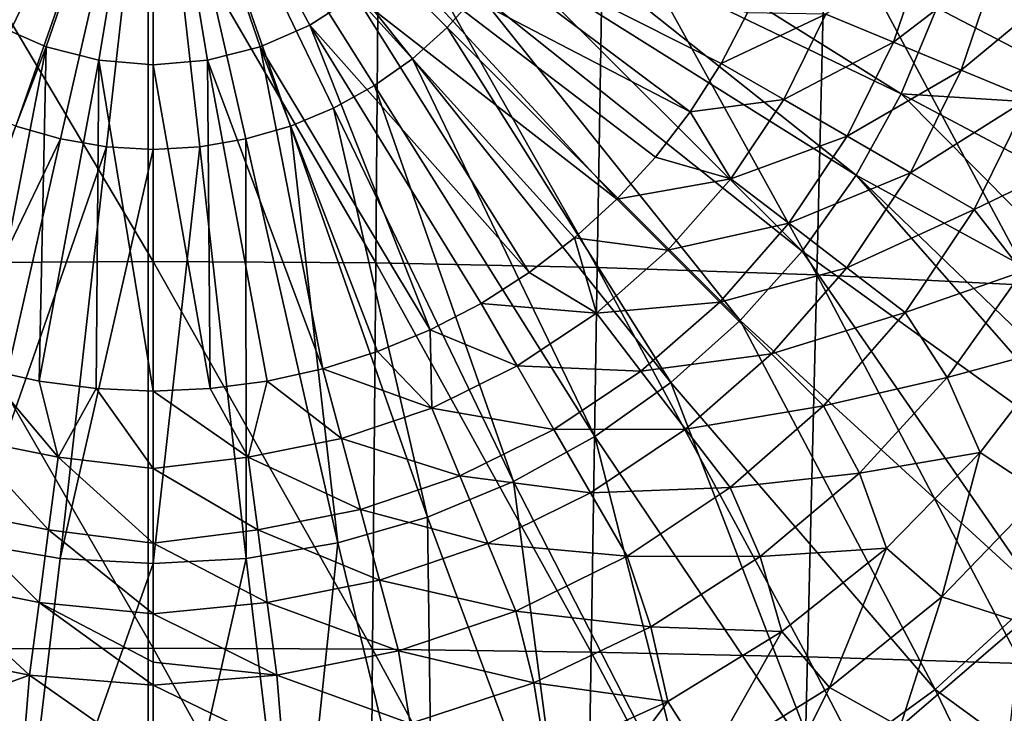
# Model space of a CAD drawing. Header units: metres. Extents: x -109 to 109, y -144 to 54.
# Tile 97 of 150: x -1.02 to 6.53, y -33.41 to -28.09. Entities that reach past the tile are written whole.
import ezdxf

# ---------------------------------------------------------------- set-up
doc = ezdxf.new("R2010")
doc.units = ezdxf.units.M
doc.layers.add('solid_20062313_XXX', color=7, linetype='CONTINUOUS')

msp = doc.modelspace()

# ---------------------------------------------------------------- linework, layer by layer
at = {"layer": 'solid_20062313_XXX'}
for points in [[(-0.037755, -34.693718, -19.326387), (-18.923677, -20.625799, -19.320473), (-14.15034, -20.625799, -19.350346)], [(-18.923677, -35.040936, -19.255531), (-18.923677, -20.625799, -19.320473), (-0.037755, -34.693718, -19.326387)], [(-0.037755, -34.693718, -19.326387), (-14.15034, -20.625799, -19.350346), (-0.037755, -20.625799, -19.388235)], [(18.848169, -35.316036, -19.253569), (-0.037755, -20.625799, -19.388235), (14.15034, -20.625799, -19.350346)], [(-0.037755, -34.693718, -19.326387), (-0.037755, -20.625799, -19.388235), (18.848169, -35.316036, -19.253569)], [(-2.256223, -28.14957, 71.732132), (-2.494653, -27.882767, 71.731995), (0, -25.893261, 71.899986)], [(-1.989419, -28.388, 71.732254), (-2.256223, -28.14957, 71.732132), (0, -25.893261, 71.899986)], [(-1.697598, -28.59506, 71.732361), (-1.989419, -28.388, 71.732254), (0, -25.893261, 71.899986)], [(-1.384428, -28.768143, 71.732452), (-1.697598, -28.59506, 71.732361), (0, -25.893261, 71.899986)], [(-1.551338, -27.902159, 69.896255), (-1.202116, -28.130316, 69.896255), (0, -25.909, 70.009155)], [(-1.053848, -28.905073, 71.732521), (-1.384428, -28.768143, 71.732452), (0, -25.893261, 71.899986)], [(-1.202116, -28.130316, 69.896255), (-0.820104, -28.297882, 69.896255), (0, -25.909, 70.009155)], [(-0.710016, -29.004129, 71.732574), (-1.053848, -28.905073, 71.732521), (0, -25.893261, 71.899986)], [(-0.820104, -28.297882, 69.896255), (-0.415722, -28.400286, 69.896255), (0, -25.909, 70.009155)], [(-0.357254, -29.064066, 71.732605), (-0.710016, -29.004129, 71.732574), (0, -25.893261, 71.899986)], [(-0.415722, -28.400286, 69.896255), (0, -28.434734, 69.896255), (0, -25.909, 70.009155)], [(-0.357254, -29.064066, 71.732605), (0, -25.893261, 71.899986), (0, -29.084129, 71.73262)], [(0.357254, -29.064066, 71.732605), (0, -29.084129, 71.73262), (0, -25.893261, 71.899986)], [(0.710016, -29.004129, 71.732574), (0.357254, -29.064066, 71.732605), (0, -25.893261, 71.899986)], [(1.053848, -28.905073, 71.732521), (0.710016, -29.004129, 71.732574), (0, -25.893261, 71.899986)], [(1.384428, -28.768143, 71.732452), (1.053848, -28.905073, 71.732521), (0, -25.893261, 71.899986)], [(1.697598, -28.59506, 71.732361), (1.384428, -28.768143, 71.732452), (0, -25.893261, 71.899986)], [(1.989419, -28.388, 71.732254), (1.697598, -28.59506, 71.732361), (0, -25.893261, 71.899986)], [(2.256223, -28.14957, 71.732132), (1.989419, -28.388, 71.732254), (0, -25.893261, 71.899986)], [(2.494653, -27.882767, 71.731995), (2.256223, -28.14957, 71.732132), (0, -25.893261, 71.899986)], [(0.415722, -28.400286, 69.896255), (0, -25.909, 70.009155), (0, -28.434734, 69.896255)], [(0.820104, -28.297882, 69.896255), (0, -25.909, 70.009155), (0.415722, -28.400286, 69.896255)], [(1.202116, -28.130316, 69.896255), (0, -25.909, 70.009155), (0.820104, -28.297882, 69.896255)], [(1.551338, -27.902159, 69.896255), (0, -25.909, 70.009155), (1.202116, -28.130316, 69.896255)], [(3.011725, -26.947197, 71.731506), (5.740091, -28.657896, 71.221764), (2.874794, -27.277777, 71.731674)], [(3.011725, -26.947197, 71.731506), (6.0135, -27.997829, 71.22142), (5.740091, -28.657896, 71.221764)], [(0, -27.014574, 79.205498), (-1.732356, -27.030712, 79.146629), (0, -29.943806, 79.904045)], [(-1.732356, -27.030712, 79.146629), (-1.707951, -29.955463, 79.846725), (0, -29.943806, 79.904045)], [(0, -27.014574, 79.205498), (0, -29.943806, 79.904045), (1.707951, -29.955463, 79.846725)], [(1.732356, -27.030712, 79.146629), (0, -27.014574, 79.205498), (1.707951, -29.955463, 79.846725)], [(1.732356, -27.030712, 79.146629), (1.707951, -29.955463, 79.846725), (3.407902, -29.990379, 79.675034)], [(3.456124, -27.079035, 78.97036), (1.732356, -27.030712, 79.146629), (3.407902, -29.990379, 79.675034)], [(3.456124, -27.079035, 78.97036), (3.407902, -29.990379, 79.675034), (5.091859, -30.048376, 79.389832)], [(5.162722, -27.159286, 78.677597), (3.456124, -27.079035, 78.97036), (5.091859, -30.048376, 79.389832)], [(5.162722, -27.159286, 78.677597), (5.091859, -30.048376, 79.389832), (6.75187, -30.12916, 78.992577)], [(6.84361, -27.271027, 78.269958), (5.162722, -27.159286, 78.677597), (6.75187, -30.12916, 78.992577)], [(2.11446, -27.290445, 69.896255), (1.858243, -27.619633, 69.896255), (4.121416, -28.794846, 69.558464)], [(2.11446, -27.290445, 69.896255), (4.121416, -28.794846, 69.558464), (4.35725, -28.42466, 69.558464)], [(2.11446, -27.290445, 69.896255), (4.35725, -28.42466, 69.558464), (4.559924, -28.035328, 69.558464)], [(2.874794, -27.277777, 71.731674), (5.394497, -29.283201, 71.222092), (2.701711, -27.590946, 71.731842)], [(2.874794, -27.277777, 71.731674), (5.740091, -28.657896, 71.221764), (5.394497, -29.283201, 71.222092)], [(5.161129, -28.04681, 69.45488), (5.680357, -28.261881, 69.351105), (5.938874, -27.500317, 69.351105)], [(5.938874, -27.500317, 69.351105), (5.680357, -28.261881, 69.351105), (6.481939, -27.64583, 69.248489)], [(1.858243, -27.619633, 69.896255), (1.551338, -27.902159, 69.896255), (3.55768, -29.466681, 69.558464)], [(1.858243, -27.619633, 69.896255), (3.55768, -29.466681, 69.558464), (3.854214, -29.14307, 69.558464)], [(1.858243, -27.619633, 69.896255), (3.854214, -29.14307, 69.558464), (4.121416, -28.794846, 69.558464)], [(2.701711, -27.590946, 71.731842), (4.981064, -29.865881, 71.222389), (2.494653, -27.882767, 71.731995)], [(2.701711, -27.590946, 71.731842), (5.394497, -29.283201, 71.222092), (4.981064, -29.865881, 71.222389)], [(5.680357, -28.261881, 69.351105), (6.199783, -28.477034, 69.248489), (6.481939, -27.64583, 69.248489)], [(6.481939, -27.64583, 69.248489), (6.199783, -28.477034, 69.248489), (7.025229, -27.791405, 69.147163)], [(6.199783, -28.477034, 69.248489), (6.719424, -28.692276, 69.147163), (7.025229, -27.791405, 69.147163)], [(1.551338, -27.902159, 69.896255), (1.202116, -28.130316, 69.896255), (2.885846, -30.030416, 69.558464)], [(1.551338, -27.902159, 69.896255), (2.885846, -30.030416, 69.558464), (3.23407, -29.763214, 69.558464)], [(1.551338, -27.902159, 69.896255), (3.23407, -29.763214, 69.558464), (3.55768, -29.466681, 69.558464)], [(2.494653, -27.882767, 71.731995), (4.504992, -30.398605, 71.222672), (2.256223, -28.14957, 71.732132)], [(2.494653, -27.882767, 71.731995), (4.981064, -29.865881, 71.222389), (4.504992, -30.398605, 71.222672)], [(6.0135, -27.997829, 71.22142), (7.49461, -27.953478, 70.883736), (7.49461, -28.768412, 70.815186)], [(5.740091, -28.657896, 71.221764), (6.0135, -27.997829, 71.22142), (7.49461, -28.768412, 70.815186)], [(4.559924, -28.035328, 69.558464), (4.35725, -28.42466, 69.558464), (5.161129, -28.04681, 69.45488)], [(4.35725, -28.42466, 69.558464), (4.837934, -28.702183, 69.45488), (5.161129, -28.04681, 69.45488)], [(5.161129, -28.04681, 69.45488), (4.837934, -28.702183, 69.45488), (5.680357, -28.261881, 69.351105)], [(-1.202116, -28.130316, 69.896255), (-1.720813, -30.636894, 69.558464), (-0.820104, -28.297882, 69.896255)], [(1.202116, -28.130316, 69.896255), (0.820104, -28.297882, 69.896255), (2.126328, -30.468924, 69.558464)], [(1.202116, -28.130316, 69.896255), (2.126328, -30.468924, 69.558464), (2.51566, -30.266251, 69.558464)], [(1.202116, -28.130316, 69.896255), (2.51566, -30.266251, 69.558464), (2.885846, -30.030416, 69.558464)], [(2.256223, -28.14957, 71.732132), (3.972266, -30.874678, 71.222916), (1.989419, -28.388, 71.732254)], [(2.256223, -28.14957, 71.732132), (4.504992, -30.398605, 71.222672), (3.972266, -30.874678, 71.222916)], [(-0.820104, -28.297882, 69.896255), (-1.720813, -30.636894, 69.558464), (-1.302201, -30.768881, 69.558464)], [(-0.820104, -28.297882, 69.896255), (-1.302201, -30.768881, 69.558464), (-0.87368, -30.863884, 69.558464)], [(-0.820104, -28.297882, 69.896255), (-0.87368, -30.863884, 69.558464), (-0.415722, -28.400286, 69.896255)], [(0.820104, -28.297882, 69.896255), (0.415722, -28.400286, 69.896255), (1.302201, -30.768881, 69.558464)], [(0.820104, -28.297882, 69.896255), (1.302201, -30.768881, 69.558464), (1.720813, -30.636894, 69.558464)], [(0.820104, -28.297882, 69.896255), (1.720813, -30.636894, 69.558464), (2.126328, -30.468924, 69.558464)], [(4.837934, -28.702183, 69.45488), (5.324648, -28.983187, 69.351105), (5.680357, -28.261881, 69.351105)], [(5.680357, -28.261881, 69.351105), (5.324648, -28.983187, 69.351105), (6.199783, -28.477034, 69.248489)], [(-0.415722, -28.400286, 69.896255), (-0.87368, -30.863884, 69.558464), (-0.438508, -30.921171, 69.558464)], [(-0.415722, -28.400286, 69.896255), (-0.438508, -30.921171, 69.558464), (0, -30.94029, 69.558472)], [(-0.415722, -28.400286, 69.896255), (0, -30.94029, 69.558472), (0, -28.434734, 69.896255)], [(0.415722, -28.400286, 69.896255), (0, -28.434734, 69.896255), (0.438508, -30.921171, 69.558464)], [(0.415722, -28.400286, 69.896255), (0.438508, -30.921171, 69.558464), (0.87368, -30.863884, 69.558464)], [(0.415722, -28.400286, 69.896255), (0.87368, -30.863884, 69.558464), (1.302201, -30.768881, 69.558464)], [(1.989419, -28.388, 71.732254), (3.389587, -31.288111, 71.223129), (1.697598, -28.59506, 71.732361)], [(1.989419, -28.388, 71.732254), (3.972266, -30.874678, 71.222916), (3.389587, -31.288111, 71.223129)], [(0.438508, -30.921171, 69.558464), (0, -28.434734, 69.896255), (0, -30.94029, 69.558472)], [(4.35725, -28.42466, 69.558464), (4.121416, -28.794846, 69.558464), (4.837934, -28.702183, 69.45488)], [(5.324648, -28.983187, 69.351105), (5.811547, -29.264297, 69.248489), (6.199783, -28.477034, 69.248489)], [(6.199783, -28.477034, 69.248489), (5.811547, -29.264297, 69.248489), (6.719424, -28.692276, 69.147163)], [(1.697598, -28.59506, 71.732361), (2.764282, -31.633705, 71.223312), (1.384428, -28.768143, 71.732452)], [(1.697598, -28.59506, 71.732361), (3.389587, -31.288111, 71.223129), (2.764282, -31.633705, 71.223312)], [(4.121416, -28.794846, 69.558464), (4.431962, -29.309765, 69.45488), (4.837934, -28.702183, 69.45488)], [(4.837934, -28.702183, 69.45488), (4.431962, -29.309765, 69.45488), (5.324648, -28.983187, 69.351105)], [(5.394497, -29.283201, 71.222092), (5.740091, -28.657896, 71.221764), (7.49461, -30.428816, 70.604004)], [(5.740091, -28.657896, 71.221764), (7.49461, -28.768412, 70.815186), (7.49461, -29.58943, 70.722832)], [(5.740091, -28.657896, 71.221764), (7.49461, -29.58943, 70.722832), (7.49461, -30.428816, 70.604004)], [(5.811547, -29.264297, 69.248489), (6.298648, -29.545527, 69.147163), (6.719424, -28.692276, 69.147163)], [(6.719424, -28.692276, 69.147163), (6.298648, -29.545527, 69.147163), (7.137752, -29.141916, 69.047287)], [(1.384428, -28.768143, 71.732452), (2.104215, -31.907114, 71.223457), (1.053848, -28.905073, 71.732521)], [(1.384428, -28.768143, 71.732452), (2.764282, -31.633705, 71.223312), (2.104215, -31.907114, 71.223457)], [(4.121416, -28.794846, 69.558464), (3.854214, -29.14307, 69.558464), (4.431962, -29.309765, 69.45488)], [(-0.710016, -29.004129, 71.732574), (-2.104215, -31.907114, 71.223457), (-1.053848, -28.905073, 71.732521)], [(1.053848, -28.905073, 71.732521), (1.417685, -32.1049, 71.223557), (0.710016, -29.004129, 71.732574)], [(1.053848, -28.905073, 71.732521), (2.104215, -31.907114, 71.223457), (1.417685, -32.1049, 71.223557)], [(-0.710016, -29.004129, 71.732574), (-1.417685, -32.1049, 71.223557), (-2.104215, -31.907114, 71.223457)], [(-0.357254, -29.064066, 71.732605), (-1.417685, -32.1049, 71.223557), (-0.710016, -29.004129, 71.732574)], [(0.710016, -29.004129, 71.732574), (0.713328, -32.224575, 71.223618), (0.357254, -29.064066, 71.732605)], [(0.710016, -29.004129, 71.732574), (1.417685, -32.1049, 71.223557), (0.713328, -32.224575, 71.223618)], [(4.431962, -29.309765, 69.45488), (4.877833, -29.651894, 69.351105), (5.324648, -28.983187, 69.351105)], [(5.324648, -28.983187, 69.351105), (4.877833, -29.651894, 69.351105), (5.811547, -29.264297, 69.248489)], [(-0.357254, -29.064066, 71.732605), (-0.713328, -32.224575, 71.223618), (-1.417685, -32.1049, 71.223557)], [(-0.357254, -29.064066, 71.732605), (0, -29.084129, 71.73262), (-0.713328, -32.224575, 71.223618)], [(-0.713328, -32.224575, 71.223618), (0, -29.084129, 71.73262), (0, -32.264633, 71.22364)], [(0.357254, -29.064066, 71.732605), (0.713328, -32.224575, 71.223618), (0, -32.264633, 71.22364)], [(0.357254, -29.064066, 71.732605), (0, -32.264633, 71.22364), (0, -29.084129, 71.73262)], [(3.854214, -29.14307, 69.558464), (3.55768, -29.466681, 69.558464), (4.431962, -29.309765, 69.45488)], [(6.298648, -29.545527, 69.147163), (6.669644, -30.021797, 69.047287), (7.137752, -29.141916, 69.047287)], [(3.55768, -29.466681, 69.558464), (3.950157, -29.859158, 69.45488), (4.431962, -29.309765, 69.45488)], [(4.431962, -29.309765, 69.45488), (3.950157, -29.859158, 69.45488), (4.877833, -29.651894, 69.351105)], [(4.877833, -29.651894, 69.351105), (5.323874, -29.994152, 69.248489), (5.811547, -29.264297, 69.248489)], [(4.981064, -29.865881, 71.222389), (5.394497, -29.283201, 71.222092), (7.49461, -31.677576, 70.380898)], [(5.811547, -29.264297, 69.248489), (5.323874, -29.994152, 69.248489), (6.298648, -29.545527, 69.147163)], [(5.394497, -29.283201, 71.222092), (7.49461, -30.428816, 70.604004), (7.49461, -31.305262, 70.45327)], [(5.394497, -29.283201, 71.222092), (7.49461, -31.305262, 70.45327), (7.49461, -31.677576, 70.380898)], [(3.55768, -29.466681, 69.558464), (3.23407, -29.763214, 69.558464), (3.950157, -29.859158, 69.45488)], [(5.323874, -29.994152, 69.248489), (5.7701, -30.336554, 69.147163), (6.298648, -29.545527, 69.147163)], [(6.298648, -29.545527, 69.147163), (5.7701, -30.336554, 69.147163), (6.669644, -30.021797, 69.047287)], [(3.950157, -29.859158, 69.45488), (4.347557, -30.256557, 69.351105), (4.877833, -29.651894, 69.351105)], [(4.877833, -29.651894, 69.351105), (4.347557, -30.256557, 69.351105), (5.323874, -29.994152, 69.248489)], [(3.23407, -29.763214, 69.558464), (2.885846, -30.030416, 69.558464), (3.400764, -30.340961, 69.45488)], [(3.23407, -29.763214, 69.558464), (3.400764, -30.340961, 69.45488), (3.950157, -29.859158, 69.45488)], [(3.950157, -29.859158, 69.45488), (3.400764, -30.340961, 69.45488), (4.347557, -30.256557, 69.351105)], [(6.798202, -32.499496, 70.377327), (4.504992, -30.398605, 71.222672), (4.981064, -29.865881, 71.222389)], [(6.798202, -32.499496, 70.377327), (4.981064, -29.865881, 71.222389), (7.49461, -31.677576, 70.380898)], [(0, -29.943806, 79.904045), (-1.707951, -29.955463, 79.846725), (0, -32.913197, 80.405121)], [(-1.707951, -29.955463, 79.846725), (-1.683506, -32.92067, 80.349571), (0, -32.913197, 80.405121)], [(0, -29.943806, 79.904045), (0, -32.913197, 80.405121), (1.683506, -32.92067, 80.349571)], [(1.707951, -29.955463, 79.846725), (0, -29.943806, 79.904045), (1.683506, -32.92067, 80.349571)], [(1.707951, -29.955463, 79.846725), (1.683506, -32.92067, 80.349571), (3.35956, -32.94305, 80.183174)], [(3.407902, -29.990379, 79.675034), (1.707951, -29.955463, 79.846725), (3.35956, -32.94305, 80.183174)], [(3.407902, -29.990379, 79.675034), (3.35956, -32.94305, 80.183174), (5.020722, -32.980236, 79.906708)], [(5.091859, -30.048376, 79.389832), (3.407902, -29.990379, 79.675034), (5.020722, -32.980236, 79.906708)], [(2.885846, -30.030416, 69.558464), (2.51566, -30.266251, 69.558464), (3.400764, -30.340961, 69.45488)], [(4.347557, -30.256557, 69.351105), (4.745109, -30.654108, 69.248489), (5.323874, -29.994152, 69.248489)], [(5.323874, -29.994152, 69.248489), (4.745109, -30.654108, 69.248489), (5.7701, -30.336554, 69.147163)], [(5.091859, -30.048376, 79.389832), (5.020722, -32.980236, 79.906708), (6.659592, -33.032047, 79.521469)], [(6.75187, -30.12916, 78.992577), (5.091859, -30.048376, 79.389832), (6.659592, -33.032047, 79.521469)], [(5.7701, -30.336554, 69.147163), (6.093635, -30.835142, 69.047287), (6.669644, -30.021797, 69.047287)], [(6.669644, -30.021797, 69.047287), (6.093635, -30.835142, 69.047287), (6.969049, -30.596416, 68.949112)], [(2.51566, -30.266251, 69.558464), (2.126328, -30.468924, 69.558464), (2.793183, -30.746935, 69.45488)], [(2.51566, -30.266251, 69.558464), (2.793183, -30.746935, 69.45488), (3.400764, -30.340961, 69.45488)], [(3.400764, -30.340961, 69.45488), (3.742893, -30.786833, 69.351105), (4.347557, -30.256557, 69.351105)], [(4.347557, -30.256557, 69.351105), (3.742893, -30.786833, 69.351105), (4.745109, -30.654108, 69.248489)], [(3.400764, -30.340961, 69.45488), (2.793183, -30.746935, 69.45488), (3.742893, -30.786833, 69.351105)], [(4.745109, -30.654108, 69.248489), (5.142824, -31.051825, 69.147163), (5.7701, -30.336554, 69.147163)], [(5.7701, -30.336554, 69.147163), (5.142824, -31.051825, 69.147163), (6.093635, -30.835142, 69.047287)], [(6.000821, -33.231464, 70.377708), (3.972266, -30.874678, 71.222916), (4.504992, -30.398605, 71.222672)], [(6.798202, -32.499496, 70.377327), (6.000821, -33.231464, 70.377708), (4.504992, -30.398605, 71.222672)], [(2.126328, -30.468924, 69.558464), (1.720813, -30.636894, 69.558464), (2.13781, -31.070129, 69.45488)], [(2.126328, -30.468924, 69.558464), (2.13781, -31.070129, 69.45488), (2.793183, -30.746935, 69.45488)], [(6.093635, -30.835142, 69.047287), (6.34495, -31.411829, 68.949112), (6.969049, -30.596416, 68.949112)], [(6.969049, -30.596416, 68.949112), (6.34495, -31.411829, 68.949112), (6.818805, -31.724834, 68.852959)], [(1.720813, -30.636894, 69.558464), (1.302201, -30.768881, 69.558464), (2.13781, -31.070129, 69.45488)], [(3.742893, -30.786833, 69.351105), (4.085153, -31.232874, 69.248489), (4.745109, -30.654108, 69.248489)], [(4.745109, -30.654108, 69.248489), (4.085153, -31.232874, 69.248489), (5.142824, -31.051825, 69.147163)], [(2.793183, -30.746935, 69.45488), (2.13781, -31.070129, 69.45488), (3.074187, -31.233648, 69.351105)], [(2.793183, -30.746935, 69.45488), (3.074187, -31.233648, 69.351105), (3.742893, -30.786833, 69.351105)], [(-1.302201, -30.768881, 69.558464), (-1.445858, -31.305016, 69.45488), (-0.729167, -31.447573, 69.45488)], [(-0.87368, -30.863884, 69.558464), (-1.302201, -30.768881, 69.558464), (-0.729167, -31.447573, 69.45488)], [(1.302201, -30.768881, 69.558464), (0.87368, -30.863884, 69.558464), (1.445858, -31.305016, 69.45488)], [(1.302201, -30.768881, 69.558464), (1.445858, -31.305016, 69.45488), (2.13781, -31.070129, 69.45488)], [(3.742893, -30.786833, 69.351105), (3.074187, -31.233648, 69.351105), (4.085153, -31.232874, 69.248489)], [(-0.438508, -30.921171, 69.558464), (-0.87368, -30.863884, 69.558464), (-0.729167, -31.447573, 69.45488)], [(0.87368, -30.863884, 69.558464), (0.438508, -30.921171, 69.558464), (0.729167, -31.447573, 69.45488)], [(0.87368, -30.863884, 69.558464), (0.729167, -31.447573, 69.45488), (1.445858, -31.305016, 69.45488)], [(5.12519, -33.867752, 70.378044), (3.389587, -31.288111, 71.223129), (3.972266, -30.874678, 71.222916)], [(6.000821, -33.231464, 70.377708), (5.12519, -33.867752, 70.378044), (3.972266, -30.874678, 71.222916)], [(5.142824, -31.051825, 69.147163), (5.419043, -31.56879, 69.047287), (6.093635, -30.835142, 69.047287)], [(6.093635, -30.835142, 69.047287), (5.419043, -31.56879, 69.047287), (6.34495, -31.411829, 68.949112)], [(-0.438508, -30.921171, 69.558464), (-0.729167, -31.447573, 69.45488), (0, -31.535023, 69.447517)], [(0, -30.94029, 69.558472), (-0.438508, -30.921171, 69.558464), (0, -31.535023, 69.447517)], [(0.438508, -30.921171, 69.558464), (0, -30.94029, 69.558472), (0.729167, -31.447573, 69.45488)], [(0.729167, -31.447573, 69.45488), (0, -30.94029, 69.558472), (0, -31.535023, 69.447517)], [(2.13781, -31.070129, 69.45488), (1.445858, -31.305016, 69.45488), (2.352881, -31.589357, 69.351105)], [(2.13781, -31.070129, 69.45488), (2.352881, -31.589357, 69.351105), (3.074187, -31.233648, 69.351105)], [(4.085153, -31.232874, 69.248489), (4.427554, -31.6791, 69.147163), (5.142824, -31.051825, 69.147163)], [(5.142824, -31.051825, 69.147163), (4.427554, -31.6791, 69.147163), (5.419043, -31.56879, 69.047287)], [(3.074187, -31.233648, 69.351105), (2.352881, -31.589357, 69.351105), (3.355299, -31.720547, 69.248489)], [(3.074187, -31.233648, 69.351105), (3.355299, -31.720547, 69.248489), (4.085153, -31.232874, 69.248489)], [(4.085153, -31.232874, 69.248489), (3.355299, -31.720547, 69.248489), (4.427554, -31.6791, 69.147163)], [(-1.445858, -31.305016, 69.45488), (-1.591316, -31.847874, 69.351105), (-0.802524, -32.004776, 69.351105)], [(-0.729167, -31.447573, 69.45488), (-1.445858, -31.305016, 69.45488), (-0.802524, -32.004776, 69.351105)], [(1.445858, -31.305016, 69.45488), (0.729167, -31.447573, 69.45488), (1.591316, -31.847874, 69.351105)], [(1.445858, -31.305016, 69.45488), (1.591316, -31.847874, 69.351105), (2.352881, -31.589357, 69.351105)], [(4.182728, -34.400066, 70.378319), (2.764282, -31.633705, 71.223312), (3.389587, -31.288111, 71.223129)], [(5.12519, -33.867752, 70.378044), (4.182728, -34.400066, 70.378319), (3.389587, -31.288111, 71.223129)], [(5.419043, -31.56879, 69.047287), (5.626009, -32.144989, 68.949112), (6.34495, -31.411829, 68.949112)], [(6.34495, -31.411829, 68.949112), (5.626009, -32.144989, 68.949112), (6.050331, -32.520622, 68.852959)], [(6.34495, -31.411829, 68.949112), (6.050331, -32.520622, 68.852959), (6.818805, -31.724834, 68.852959)], [(-0.729167, -31.447573, 69.45488), (-0.802524, -32.004776, 69.351105), (0, -32.107346, 69.341934)], [(0, -31.535023, 69.447517), (-0.729167, -31.447573, 69.45488), (0, -32.107346, 69.341934)], [(0.729167, -31.447573, 69.45488), (0, -31.535023, 69.447517), (0.802524, -32.004776, 69.351105)], [(0.729167, -31.447573, 69.45488), (0.802524, -32.004776, 69.351105), (1.591316, -31.847874, 69.351105)], [(0.802524, -32.004776, 69.351105), (0, -31.535023, 69.447517), (0, -32.107346, 69.341934)], [(4.427554, -31.6791, 69.147163), (4.656782, -32.210876, 69.047287), (5.419043, -31.56879, 69.047287)], [(5.419043, -31.56879, 69.047287), (4.656782, -32.210876, 69.047287), (5.626009, -32.144989, 68.949112)], [(2.352881, -31.589357, 69.351105), (1.591316, -31.847874, 69.351105), (2.568034, -32.108784, 69.248489)], [(3.185724, -34.821461, 70.37854), (2.104215, -31.907114, 71.223457), (2.764282, -31.633705, 71.223312)], [(2.352881, -31.589357, 69.351105), (2.568034, -32.108784, 69.248489), (3.355299, -31.720547, 69.248489)], [(4.182728, -34.400066, 70.378319), (3.185724, -34.821461, 70.37854), (2.764282, -31.633705, 71.223312)], [(3.355299, -31.720547, 69.248489), (2.568034, -32.108784, 69.248489), (3.636526, -32.207649, 69.147163)], [(3.355299, -31.720547, 69.248489), (3.636526, -32.207649, 69.147163), (4.427554, -31.6791, 69.147163)], [(4.427554, -31.6791, 69.147163), (3.636526, -32.207649, 69.147163), (4.656782, -32.210876, 69.047287)], [(6.662868, -32.717049, 68.759308), (6.818805, -31.724834, 68.852959), (6.050331, -32.520622, 68.852959)], [(-1.591316, -31.847874, 69.351105), (-1.73683, -32.390938, 69.248489), (-0.875909, -32.562187, 69.248489)], [(-0.802524, -32.004776, 69.351105), (-1.591316, -31.847874, 69.351105), (-0.875909, -32.562187, 69.248489)], [(1.591316, -31.847874, 69.351105), (0.802524, -32.004776, 69.351105), (1.73683, -32.390938, 69.248489)], [(1.591316, -31.847874, 69.351105), (1.73683, -32.390938, 69.248489), (2.568034, -32.108784, 69.248489)], [(2.147179, -35.126446, 70.3787), (1.417685, -32.1049, 71.223557), (2.104215, -31.907114, 71.223457)], [(3.185724, -34.821461, 70.37854), (2.147179, -35.126446, 70.3787), (2.104215, -31.907114, 71.223457)], [(-0.802524, -32.004776, 69.351105), (-0.875909, -32.562187, 69.248489), (0, -32.650188, 69.242943)], [(0, -32.107346, 69.341934), (-0.802524, -32.004776, 69.351105), (0, -32.650188, 69.242943)], [(0.802524, -32.004776, 69.351105), (0, -32.107346, 69.341934), (0.875909, -32.562187, 69.248489)], [(0.802524, -32.004776, 69.351105), (0.875909, -32.562187, 69.248489), (1.73683, -32.390938, 69.248489)], [(-1.417685, -32.1049, 71.223557), (-0.713328, -32.224575, 71.223618), (-1.080635, -35.311043, 70.378792)], [(0.875909, -32.562187, 69.248489), (0, -32.107346, 69.341934), (0, -32.650188, 69.242943)], [(1.080635, -35.311043, 70.378792), (0.713328, -32.224575, 71.223618), (1.417685, -32.1049, 71.223557)], [(2.147179, -35.126446, 70.3787), (1.080635, -35.311043, 70.378792), (1.417685, -32.1049, 71.223557)], [(2.568034, -32.108784, 69.248489), (1.73683, -32.390938, 69.248489), (2.783277, -32.628426, 69.147163)], [(2.568034, -32.108784, 69.248489), (2.783277, -32.628426, 69.147163), (3.636526, -32.207649, 69.147163)], [(4.656782, -32.210876, 69.047287), (4.822972, -32.784935, 68.949112), (5.626009, -32.144989, 68.949112)], [(5.626009, -32.144989, 68.949112), (4.822972, -32.784935, 68.949112), (5.189668, -33.215668, 68.852959)], [(5.626009, -32.144989, 68.949112), (5.189668, -33.215668, 68.852959), (6.050331, -32.520622, 68.852959)], [(-0.713328, -32.224575, 71.223618), (0, -32.264633, 71.22364), (-1.080635, -35.311043, 70.378792)], [(0, -35.372841, 70.37883), (0, -32.264633, 71.22364), (0.713328, -32.224575, 71.223618)], [(1.080635, -35.311043, 70.378792), (0, -35.372841, 70.37883), (0.713328, -32.224575, 71.223618)], [(3.636526, -32.207649, 69.147163), (2.783277, -32.628426, 69.147163), (3.819184, -32.751007, 69.047287)], [(3.636526, -32.207649, 69.147163), (3.819184, -32.751007, 69.047287), (4.656782, -32.210876, 69.047287)], [(4.656782, -32.210876, 69.047287), (3.819184, -32.751007, 69.047287), (4.822972, -32.784935, 68.949112)], [(-1.080635, -35.311043, 70.378792), (0, -32.264633, 71.22364), (0, -35.372841, 70.37883)], [(-1.73683, -32.390938, 69.248489), (-1.882404, -32.934227, 69.147163), (-0.949324, -33.119831, 69.147163)], [(-0.875909, -32.562187, 69.248489), (-1.73683, -32.390938, 69.248489), (-0.949324, -33.119831, 69.147163)], [(1.73683, -32.390938, 69.248489), (0.875909, -32.562187, 69.248489), (1.882404, -32.934227, 69.147163)], [(1.73683, -32.390938, 69.248489), (1.882404, -32.934227, 69.147163), (2.783277, -32.628426, 69.147163)], [(-0.875909, -32.562187, 69.248489), (-0.949324, -33.119831, 69.147163), (0, -33.196514, 69.144577)], [(0, -33.020096, 69.176193), (-0.875909, -32.562187, 69.248489), (0, -33.196514, 69.144577)], [(0, -33.020096, 69.176193), (0, -32.650188, 69.242943), (-0.875909, -32.562187, 69.248489)], [(0.875909, -32.562187, 69.248489), (0, -32.650188, 69.242943), (0.949324, -33.119831, 69.147163)], [(0.875909, -32.562187, 69.248489), (0.949324, -33.119831, 69.147163), (1.882404, -32.934227, 69.147163)], [(5.730915, -33.518204, 68.759308), (6.050331, -32.520622, 68.852959), (5.189668, -33.215668, 68.852959)], [(6.662868, -32.717049, 68.759308), (6.050331, -32.520622, 68.852959), (5.730915, -33.518204, 68.759308)], [(6.798202, -32.499496, 70.377327), (7.207029, -34.110054, 69.85743), (6.000821, -33.231464, 70.377708)], [(2.783277, -32.628426, 69.147163), (1.882404, -32.934227, 69.147163), (2.919799, -33.180454, 69.047287)], [(2.783277, -32.628426, 69.147163), (2.919799, -33.180454, 69.047287), (3.819184, -32.751007, 69.047287)], [(0.949324, -33.119831, 69.147163), (0, -32.650188, 69.242943), (0, -33.020096, 69.176193)], [(3.819184, -32.751007, 69.047287), (2.919799, -33.180454, 69.047287), (3.947844, -33.322102, 68.949112)], [(3.819184, -32.751007, 69.047287), (3.947844, -33.322102, 68.949112), (4.822972, -32.784935, 68.949112)], [(4.822972, -32.784935, 68.949112), (3.947844, -33.322102, 68.949112), (4.24993, -33.799381, 68.852959)], [(4.822972, -32.784935, 68.949112), (4.24993, -33.799381, 68.852959), (5.189668, -33.215668, 68.852959)], [(6.662868, -32.717049, 68.759308), (5.730915, -33.518204, 68.759308), (6.569886, -33.567303, 68.668877)], [(-1.973179, -33.49226, 69.047287), (-0.949324, -33.119831, 69.147163), (-1.882404, -32.934227, 69.147163)], [(0, -32.913197, 80.405121), (-1.683506, -32.92067, 80.349571), (0, -35.909454, 80.706482)], [(-1.683506, -32.92067, 80.349571), (-1.659117, -35.913036, 80.652893), (0, -35.909454, 80.706482)], [(0, -32.913197, 80.405121), (0, -35.909454, 80.706482), (1.659117, -35.913036, 80.652893)], [(1.683506, -32.92067, 80.349571), (0, -32.913197, 80.405121), (1.659117, -35.913036, 80.652893)], [(1.882404, -32.934227, 69.147163), (0.949324, -33.119831, 69.147163), (1.973178, -33.49226, 69.047287)], [(1.683506, -32.92067, 80.349571), (1.659117, -35.913036, 80.652893), (3.311292, -35.923771, 80.492386)], [(3.35956, -32.94305, 80.183174), (1.683506, -32.92067, 80.349571), (3.311292, -35.923771, 80.492386)], [(1.882404, -32.934227, 69.147163), (1.973178, -33.49226, 69.047287), (2.919799, -33.180454, 69.047287)], [(3.35956, -32.94305, 80.183174), (3.311292, -35.923771, 80.492386), (4.949603, -35.941608, 80.225639)], [(5.020722, -32.980236, 79.906708), (3.35956, -32.94305, 80.183174), (4.949603, -35.941608, 80.225639)], [(5.020722, -32.980236, 79.906708), (4.949603, -35.941608, 80.225639), (6.567167, -35.966469, 79.853806)], [(6.659592, -33.032047, 79.521469), (5.020722, -32.980236, 79.906708), (6.567167, -35.966469, 79.853806)], [(0.949324, -33.119831, 69.147163), (0, -33.020096, 69.176193), (0, -33.196514, 69.144577)], [(-1.973179, -33.49226, 69.047287), (-0.994635, -33.681385, 69.047287), (-0.949324, -33.119831, 69.147163)], [(-0.994635, -33.681385, 69.047287), (0, -33.785461, 69.040131), (-0.949324, -33.119831, 69.147163)], [(0, -33.785461, 69.040131), (0, -33.196514, 69.144577), (-0.949324, -33.119831, 69.147163)], [(0.949324, -33.119831, 69.147163), (0, -33.196514, 69.144577), (0.994634, -33.681385, 69.047287)], [(0.949324, -33.119831, 69.147163), (0.994634, -33.681385, 69.047287), (1.973178, -33.49226, 69.047287)], [(0.994634, -33.681385, 69.047287), (0, -33.196514, 69.144577), (0, -33.785461, 69.040131)], [(2.919799, -33.180454, 69.047287), (1.973178, -33.49226, 69.047287), (3.013704, -33.748459, 68.949112)], [(2.919799, -33.180454, 69.047287), (3.013704, -33.748459, 68.949112), (3.947844, -33.322102, 68.949112)], [(4.703572, -34.192707, 68.759308), (5.189668, -33.215668, 68.852959), (4.24993, -33.799381, 68.852959)], [(5.730915, -33.518204, 68.759308), (5.189668, -33.215668, 68.852959), (4.703572, -34.192707, 68.759308)], [(6.000821, -33.231464, 70.377708), (6.854863, -34.991394, 69.674278), (5.12519, -33.867752, 70.378044)], [(6.000821, -33.231464, 70.377708), (7.207029, -34.110054, 69.85743), (6.854863, -34.991394, 69.674278)], [(3.947844, -33.322102, 68.949112), (3.013704, -33.748459, 68.949112), (3.245438, -34.262871, 68.852959)], [(3.947844, -33.322102, 68.949112), (3.245438, -34.262871, 68.852959), (4.24993, -33.799381, 68.852959)]]:
    msp.add_3dface(points, dxfattribs=at)

doc.saveas('drawing.dxf')
